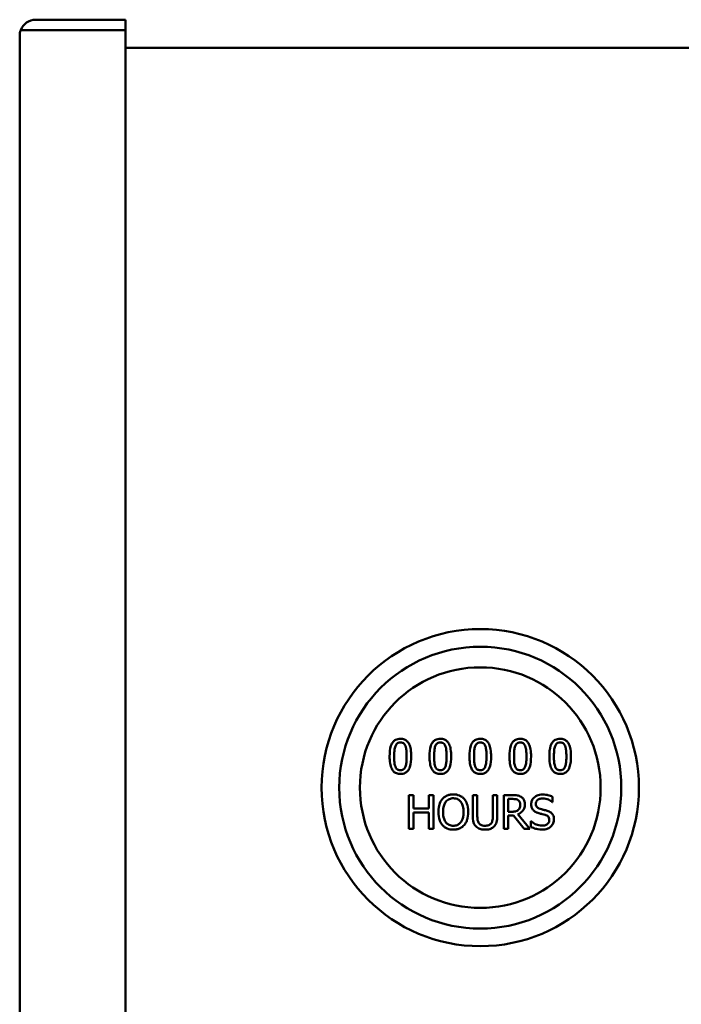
# Model space of a CAD drawing. Header units: inches. Extents: x 0 to 102, y 2 to 64.
# Tile 15 of 18: x 66.7 to 71.39, y 49.73 to 56.72. Entities that reach past the tile are written whole.
import ezdxf

# ---------------------------------------------------------------- set-up
doc = ezdxf.new("R2010")
doc.units = ezdxf.units.IN
doc.header["$LTSCALE"] = 3
doc.header["$MEASUREMENT"] = 0
doc.layers.add('Visible (ANSI)', color=7, linetype='Continuous', lineweight=50)

msp = doc.modelspace()

# ---------------------------------------------------------------- linework, layer by layer
at = {"layer": 'Visible (ANSI)'}
for p, q in [((66.81, 56.7153), (67.4466, 56.7153)), ((67.4466, 56.7153), (67.4466, 56.6413)), ((66.6966, 17.4307), (66.6966, 56.6019)), ((66.7036, 56.6413), (66.81, 56.6413)), ((66.81, 56.6412), (66.7036, 56.6412)), ((66.81, 56.6413), (67.4466, 56.6413)), ((66.81, 56.6412), (67.4466, 56.6412)), ((67.4466, 17.3914), (67.4466, 56.6412)), ((77.7192, 56.5158), (67.4466, 56.5158)), ((69.488, 51.2128), (69.4561, 51.2128)), ((69.4561, 51.2128), (69.4561, 50.9728)), ((69.488, 51.1187), (69.488, 51.2128)), ((69.6304, 51.2128), (69.5985, 51.2128)), ((69.5985, 51.2128), (69.5985, 51.1187)), ((69.6304, 50.9728), (69.6304, 51.2128)), ((69.9416, 51.2128), (69.9097, 51.2128)), ((69.9097, 51.2128), (69.9097, 51.063)), ((69.9416, 51.063), (69.9416, 51.2128)), ((70.0834, 51.2128), (70.0515, 51.2128)), ((70.0515, 51.2128), (70.0515, 51.0623)), ((70.0834, 51.063), (70.0834, 51.2128)), ((70.1909, 51.2128), (70.1291, 51.2128)), ((70.1291, 51.2128), (70.1291, 50.9728)), ((70.161, 51.0949), (70.161, 51.1852)), ((70.161, 51.1852), (70.1927, 51.1852)), ((70.4735, 51.1634), (70.4758, 51.1634)), ((70.4758, 51.1634), (70.4758, 51.2015)), ((69.5985, 51.1187), (69.488, 51.1187)), ((69.488, 50.9728), (69.488, 51.0903)), ((69.488, 51.0903), (69.5985, 51.0903)), ((69.5985, 51.0903), (69.5985, 50.9728)), ((70.189, 51.0949), (70.161, 51.0949)), ((70.3148, 50.9728), (70.2294, 51.0772)), ((70.161, 50.9728), (70.161, 51.0683)), ((70.161, 51.0683), (70.1975, 51.0683)), ((70.1975, 51.0683), (70.2734, 50.9728)), ((70.322, 51.0272), (70.322, 50.9872)), ((70.3243, 51.0272), (70.322, 51.0272)), ((69.4561, 50.9728), (69.488, 50.9728)), ((69.5985, 50.9728), (69.6304, 50.9728)), ((70.1291, 50.9728), (70.161, 50.9728)), ((70.2734, 50.9728), (70.3148, 50.9728))]:
    msp.add_line(p, q, dxfattribs=at)
for radius in [1.125, 1, 0.8537]:
    msp.add_circle((69.9626, 51.2658), radius, dxfattribs=at)
for radius, start, end in [(0.1134, 90, 159.66902), (0.1134, 159.66902, 180), (0.0394, 90, 93.62293)]:
    msp.add_arc((66.81, 56.6019), radius, start, end, dxfattribs=at)
msp.add_ellipse((66.81, 56.6019), major_axis=(0.1134, 0), ratio=0.998002, start_param=2.78675, end_param=3.141593, dxfattribs=at)
for points, knots in [([(69.3964, 51.6128), (69.3902, 51.6128), (69.384, 51.6122), (69.3724, 51.6097), (69.3671, 51.6078), (69.355, 51.6015), (69.349, 51.5966), (69.3381, 51.5834), (69.333, 51.5744), (69.3219, 51.5407), (69.3196, 51.5139), (69.3196, 51.4877)], [-0.5505278, -0.5505278, -0.5505278, -0.5505278, -0.4754292, -0.4754292, -0.4068303, -0.4068303, -0.3102332, -0.3102332, -0.1994455, -0.1994455, 0, 0, 0, 0]), ([(69.3606, 51.5609), (69.3619, 51.564), (69.3634, 51.567), (69.3668, 51.5723), (69.3686, 51.5747), (69.3744, 51.5804), (69.378, 51.5823), (69.3859, 51.5854), (69.3912, 51.5862), (69.3964, 51.5862)], [-0.09473743, -0.09473743, -0.09473743, -0.09473743, -0.07877324, -0.07877324, -0.06440256, -0.06440256, -0.04002545, -0.04002545, 0, 0, 0, 0]), ([(69.4731, 51.4879), (69.4731, 51.5043), (69.4721, 51.5215), (69.4672, 51.5502), (69.4638, 51.5632), (69.4538, 51.5839), (69.4489, 51.5903), (69.4385, 51.6006), (69.4321, 51.6048), (69.4158, 51.6114), (69.4061, 51.6128), (69.3964, 51.6128)], [-0.3340887, -0.3340887, -0.3340887, -0.3340887, -0.2506221, -0.2506221, -0.1855407, -0.1855407, -0.1336319, -0.1336319, -0.0740704, -0.0740704, 0, 0, 0, 0]), ([(69.3964, 51.5862), (69.3994, 51.5862), (69.4023, 51.5859), (69.4078, 51.5849), (69.4104, 51.5841), (69.4151, 51.582), (69.4188, 51.5801), (69.4266, 51.5718), (69.4295, 51.5666), (69.4316, 51.5613)], [-0.1839142, -0.1839142, -0.1839142, -0.1839142, -0.1329023, -0.1329023, -0.0869041, -0.0869041, -0.0440464, -0.0440464, 0, 0, 0, 0]), ([(69.6796, 51.6128), (69.6734, 51.6128), (69.6672, 51.6122), (69.6556, 51.6097), (69.6503, 51.6078), (69.6382, 51.6015), (69.6322, 51.5966), (69.6212, 51.5834), (69.6162, 51.5744), (69.605, 51.5407), (69.6028, 51.5139), (69.6028, 51.4877)], [-0.5505278, -0.5505278, -0.5505278, -0.5505278, -0.4754292, -0.4754292, -0.4068303, -0.4068303, -0.3102332, -0.3102332, -0.1994455, -0.1994455, 0, 0, 0, 0]), ([(69.6438, 51.5609), (69.6451, 51.564), (69.6465, 51.567), (69.6499, 51.5723), (69.6518, 51.5747), (69.6576, 51.5804), (69.6612, 51.5823), (69.6691, 51.5854), (69.6743, 51.5862), (69.6796, 51.5862)], [-0.09473743, -0.09473743, -0.09473743, -0.09473743, -0.07877324, -0.07877324, -0.06440256, -0.06440256, -0.04002545, -0.04002545, 0, 0, 0, 0]), ([(69.7562, 51.4879), (69.7562, 51.5043), (69.7553, 51.5215), (69.7504, 51.5502), (69.747, 51.5632), (69.737, 51.5839), (69.7321, 51.5903), (69.7217, 51.6006), (69.7153, 51.6048), (69.699, 51.6114), (69.6893, 51.6128), (69.6796, 51.6128)], [-0.3340887, -0.3340887, -0.3340887, -0.3340887, -0.2506221, -0.2506221, -0.1855407, -0.1855407, -0.1336319, -0.1336319, -0.0740704, -0.0740704, 0, 0, 0, 0]), ([(69.6796, 51.5862), (69.6825, 51.5862), (69.6855, 51.5859), (69.691, 51.5849), (69.6936, 51.5841), (69.6982, 51.582), (69.7019, 51.5801), (69.7098, 51.5718), (69.7127, 51.5666), (69.7148, 51.5613)], [-0.1839142, -0.1839142, -0.1839142, -0.1839142, -0.1329023, -0.1329023, -0.0869041, -0.0869041, -0.0440464, -0.0440464, 0, 0, 0, 0]), ([(69.9628, 51.6128), (69.9566, 51.6128), (69.9504, 51.6122), (69.9388, 51.6097), (69.9335, 51.6078), (69.9214, 51.6015), (69.9154, 51.5966), (69.9044, 51.5834), (69.8994, 51.5744), (69.8882, 51.5407), (69.886, 51.5139), (69.886, 51.4877)], [-0.5505278, -0.5505278, -0.5505278, -0.5505278, -0.4754292, -0.4754292, -0.4068303, -0.4068303, -0.3102332, -0.3102332, -0.1994455, -0.1994455, 0, 0, 0, 0]), ([(69.927, 51.5609), (69.9282, 51.564), (69.9297, 51.567), (69.9331, 51.5723), (69.935, 51.5747), (69.9408, 51.5804), (69.9444, 51.5823), (69.9522, 51.5854), (69.9575, 51.5862), (69.9628, 51.5862)], [-0.09473743, -0.09473743, -0.09473743, -0.09473743, -0.07877324, -0.07877324, -0.06440256, -0.06440256, -0.04002545, -0.04002545, 0, 0, 0, 0]), ([(70.0394, 51.4879), (70.0394, 51.5043), (70.0385, 51.5215), (70.0336, 51.5502), (70.0301, 51.5632), (70.0202, 51.5839), (70.0153, 51.5903), (70.0049, 51.6006), (69.9985, 51.6048), (69.9822, 51.6114), (69.9725, 51.6128), (69.9628, 51.6128)], [-0.3340887, -0.3340887, -0.3340887, -0.3340887, -0.2506221, -0.2506221, -0.1855407, -0.1855407, -0.1336319, -0.1336319, -0.0740704, -0.0740704, 0, 0, 0, 0]), ([(69.9628, 51.5862), (69.9657, 51.5862), (69.9687, 51.5859), (69.9742, 51.5849), (69.9767, 51.5841), (69.9814, 51.582), (69.9851, 51.5801), (69.993, 51.5718), (69.9958, 51.5666), (69.998, 51.5613)], [-0.1839142, -0.1839142, -0.1839142, -0.1839142, -0.1329023, -0.1329023, -0.0869041, -0.0869041, -0.0440464, -0.0440464, 0, 0, 0, 0]), ([(70.246, 51.6128), (70.2398, 51.6128), (70.2335, 51.6122), (70.222, 51.6097), (70.2167, 51.6078), (70.2046, 51.6015), (70.1985, 51.5966), (70.1876, 51.5834), (70.1826, 51.5744), (70.1714, 51.5407), (70.1691, 51.5139), (70.1691, 51.4877)], [-0.5505278, -0.5505278, -0.5505278, -0.5505278, -0.4754292, -0.4754292, -0.4068303, -0.4068303, -0.3102332, -0.3102332, -0.1994455, -0.1994455, 0, 0, 0, 0]), ([(70.2102, 51.5609), (70.2114, 51.564), (70.2129, 51.567), (70.2163, 51.5723), (70.2182, 51.5747), (70.2239, 51.5804), (70.2275, 51.5823), (70.2354, 51.5854), (70.2407, 51.5862), (70.246, 51.5862)], [-0.09473743, -0.09473743, -0.09473743, -0.09473743, -0.07877324, -0.07877324, -0.06440256, -0.06440256, -0.04002545, -0.04002545, 0, 0, 0, 0]), ([(70.3226, 51.4879), (70.3226, 51.5043), (70.3216, 51.5215), (70.3167, 51.5502), (70.3133, 51.5632), (70.3033, 51.5839), (70.2985, 51.5903), (70.288, 51.6006), (70.2816, 51.6048), (70.2654, 51.6114), (70.2557, 51.6128), (70.246, 51.6128)], [-0.3340887, -0.3340887, -0.3340887, -0.3340887, -0.2506221, -0.2506221, -0.1855407, -0.1855407, -0.1336319, -0.1336319, -0.0740704, -0.0740704, 0, 0, 0, 0]), ([(70.246, 51.5862), (70.2489, 51.5862), (70.2519, 51.5859), (70.2574, 51.5849), (70.2599, 51.5841), (70.2646, 51.582), (70.2683, 51.5801), (70.2761, 51.5718), (70.279, 51.5666), (70.2812, 51.5613)], [-0.1839142, -0.1839142, -0.1839142, -0.1839142, -0.1329023, -0.1329023, -0.0869041, -0.0869041, -0.0440464, -0.0440464, 0, 0, 0, 0]), ([(70.5291, 51.6128), (70.5229, 51.6128), (70.5167, 51.6122), (70.5051, 51.6097), (70.4998, 51.6078), (70.4877, 51.6015), (70.4817, 51.5966), (70.4708, 51.5834), (70.4657, 51.5744), (70.4546, 51.5407), (70.4523, 51.5139), (70.4523, 51.4877)], [-0.5505278, -0.5505278, -0.5505278, -0.5505278, -0.4754292, -0.4754292, -0.4068303, -0.4068303, -0.3102332, -0.3102332, -0.1994455, -0.1994455, 0, 0, 0, 0]), ([(70.4933, 51.5609), (70.4946, 51.564), (70.4961, 51.567), (70.4995, 51.5723), (70.5013, 51.5747), (70.5071, 51.5804), (70.5107, 51.5823), (70.5186, 51.5854), (70.5239, 51.5862), (70.5291, 51.5862)], [-0.09473743, -0.09473743, -0.09473743, -0.09473743, -0.07877324, -0.07877324, -0.06440256, -0.06440256, -0.04002545, -0.04002545, 0, 0, 0, 0]), ([(70.6058, 51.4879), (70.6058, 51.5043), (70.6048, 51.5215), (70.5999, 51.5502), (70.5965, 51.5632), (70.5865, 51.5839), (70.5816, 51.5903), (70.5712, 51.6006), (70.5648, 51.6048), (70.5485, 51.6114), (70.5389, 51.6128), (70.5291, 51.6128)], [-0.3340887, -0.3340887, -0.3340887, -0.3340887, -0.2506221, -0.2506221, -0.1855407, -0.1855407, -0.1336319, -0.1336319, -0.0740704, -0.0740704, 0, 0, 0, 0]), ([(70.5291, 51.5862), (70.5321, 51.5862), (70.535, 51.5859), (70.5405, 51.5849), (70.5431, 51.5841), (70.5478, 51.582), (70.5515, 51.5801), (70.5593, 51.5718), (70.5622, 51.5666), (70.5643, 51.5613)], [-0.1839142, -0.1839142, -0.1839142, -0.1839142, -0.1329023, -0.1329023, -0.0869041, -0.0869041, -0.0440464, -0.0440464, 0, 0, 0, 0]), ([(69.3523, 51.4877), (69.3523, 51.5115), (69.3536, 51.5256), (69.3551, 51.5407), (69.357, 51.5516), (69.3606, 51.5609)], [-0.1164852, -0.1164852, -0.1164852, -0.1164852, -0.0760131, -0.0760131, 0, 0, 0, 0]), ([(69.4316, 51.5613), (69.4362, 51.5497), (69.4378, 51.5368), (69.4399, 51.517), (69.4404, 51.5018), (69.4404, 51.4879)], [-0.1519073, -0.1519073, -0.1519073, -0.1519073, -0.1059699, -0.1059699, 0, 0, 0, 0]), ([(69.6355, 51.4877), (69.6355, 51.5115), (69.6368, 51.5256), (69.6383, 51.5407), (69.6401, 51.5516), (69.6438, 51.5609)], [-0.1164852, -0.1164852, -0.1164852, -0.1164852, -0.0760131, -0.0760131, 0, 0, 0, 0]), ([(69.7148, 51.5613), (69.7194, 51.5497), (69.721, 51.5368), (69.7231, 51.517), (69.7236, 51.5018), (69.7236, 51.4879)], [-0.1519073, -0.1519073, -0.1519073, -0.1519073, -0.1059699, -0.1059699, 0, 0, 0, 0]), ([(69.9186, 51.4877), (69.9186, 51.5115), (69.9199, 51.5256), (69.9214, 51.5407), (69.9233, 51.5516), (69.927, 51.5609)], [-0.1164852, -0.1164852, -0.1164852, -0.1164852, -0.0760131, -0.0760131, 0, 0, 0, 0]), ([(69.998, 51.5613), (70.0026, 51.5497), (70.0041, 51.5368), (70.0063, 51.517), (70.0067, 51.5018), (70.0067, 51.4879)], [-0.1519073, -0.1519073, -0.1519073, -0.1519073, -0.1059699, -0.1059699, 0, 0, 0, 0]), ([(70.2018, 51.4877), (70.2018, 51.5115), (70.2031, 51.5256), (70.2046, 51.5407), (70.2065, 51.5516), (70.2102, 51.5609)], [-0.1164852, -0.1164852, -0.1164852, -0.1164852, -0.0760131, -0.0760131, 0, 0, 0, 0]), ([(70.2812, 51.5613), (70.2858, 51.5497), (70.2873, 51.5368), (70.2894, 51.517), (70.2899, 51.5018), (70.2899, 51.4879)], [-0.1519073, -0.1519073, -0.1519073, -0.1519073, -0.1059699, -0.1059699, 0, 0, 0, 0]), ([(70.485, 51.4877), (70.485, 51.5115), (70.4863, 51.5256), (70.4878, 51.5407), (70.4897, 51.5516), (70.4933, 51.5609)], [-0.1164852, -0.1164852, -0.1164852, -0.1164852, -0.0760131, -0.0760131, 0, 0, 0, 0]), ([(70.5643, 51.5613), (70.5689, 51.5497), (70.5705, 51.5368), (70.5726, 51.517), (70.5731, 51.5018), (70.5731, 51.4879)], [-0.1519073, -0.1519073, -0.1519073, -0.1519073, -0.1059699, -0.1059699, 0, 0, 0, 0]), ([(69.3196, 51.4877), (69.3196, 51.4714), (69.3205, 51.4541), (69.3254, 51.4254), (69.3288, 51.4124), (69.3385, 51.3922), (69.3432, 51.3857), (69.3539, 51.3751), (69.3604, 51.3709), (69.3768, 51.3643), (69.3866, 51.3629), (69.3964, 51.3629)], [-0.3563339, -0.3563339, -0.3563339, -0.3563339, -0.2624889, -0.2624889, -0.189772, -0.189772, -0.1345982, -0.1345982, -0.0749171, -0.0749171, 0, 0, 0, 0]), ([(69.3604, 51.4154), (69.3556, 51.428), (69.3543, 51.4402), (69.3526, 51.4589), (69.3523, 51.4744), (69.3523, 51.4877)], [-0.1423756, -0.1423756, -0.1423756, -0.1423756, -0.1017867, -0.1017867, 0, 0, 0, 0]), ([(69.3964, 51.3629), (69.4025, 51.3629), (69.4086, 51.3634), (69.4201, 51.366), (69.4253, 51.3678), (69.4374, 51.374), (69.4434, 51.379), (69.4544, 51.3922), (69.4595, 51.4013), (69.4708, 51.435), (69.4731, 51.4617), (69.4731, 51.4879)], [-0.5469202, -0.5469202, -0.5469202, -0.5469202, -0.4734765, -0.4734765, -0.4062446, -0.4062446, -0.3104008, -0.3104008, -0.1996365, -0.1996365, 0, 0, 0, 0]), ([(69.4404, 51.4879), (69.4404, 51.4651), (69.4392, 51.4517), (69.4374, 51.4351), (69.4355, 51.4241), (69.4318, 51.4148)], [-0.1280826, -0.1280826, -0.1280826, -0.1280826, -0.0759326, -0.0759326, 0, 0, 0, 0]), ([(69.6028, 51.4877), (69.6028, 51.4714), (69.6037, 51.4541), (69.6086, 51.4254), (69.612, 51.4124), (69.6216, 51.3922), (69.6264, 51.3857), (69.6371, 51.3751), (69.6436, 51.3709), (69.6599, 51.3643), (69.6698, 51.3629), (69.6796, 51.3629)], [-0.3563339, -0.3563339, -0.3563339, -0.3563339, -0.2624889, -0.2624889, -0.189772, -0.189772, -0.1345982, -0.1345982, -0.0749171, -0.0749171, 0, 0, 0, 0]), ([(69.6436, 51.4154), (69.6388, 51.428), (69.6375, 51.4402), (69.6358, 51.4589), (69.6355, 51.4744), (69.6355, 51.4877)], [-0.1423756, -0.1423756, -0.1423756, -0.1423756, -0.1017867, -0.1017867, 0, 0, 0, 0]), ([(69.6796, 51.3629), (69.6857, 51.3629), (69.6918, 51.3634), (69.7032, 51.366), (69.7085, 51.3678), (69.7205, 51.374), (69.7266, 51.379), (69.7376, 51.3922), (69.7427, 51.4013), (69.7539, 51.435), (69.7562, 51.4617), (69.7562, 51.4879)], [-0.5469202, -0.5469202, -0.5469202, -0.5469202, -0.4734765, -0.4734765, -0.4062446, -0.4062446, -0.3104008, -0.3104008, -0.1996365, -0.1996365, 0, 0, 0, 0]), ([(69.7236, 51.4879), (69.7236, 51.4651), (69.7223, 51.4517), (69.7206, 51.4351), (69.7186, 51.4241), (69.715, 51.4148)], [-0.1280826, -0.1280826, -0.1280826, -0.1280826, -0.0759326, -0.0759326, 0, 0, 0, 0]), ([(69.886, 51.4877), (69.886, 51.4714), (69.8869, 51.4541), (69.8917, 51.4254), (69.8951, 51.4124), (69.9048, 51.3922), (69.9096, 51.3857), (69.9203, 51.3751), (69.9267, 51.3709), (69.9431, 51.3643), (69.9529, 51.3629), (69.9628, 51.3629)], [-0.3563339, -0.3563339, -0.3563339, -0.3563339, -0.2624889, -0.2624889, -0.189772, -0.189772, -0.1345982, -0.1345982, -0.0749171, -0.0749171, 0, 0, 0, 0]), ([(69.9268, 51.4154), (69.922, 51.428), (69.9207, 51.4402), (69.919, 51.4589), (69.9186, 51.4744), (69.9186, 51.4877)], [-0.1423756, -0.1423756, -0.1423756, -0.1423756, -0.1017867, -0.1017867, 0, 0, 0, 0]), ([(69.9628, 51.3629), (69.9689, 51.3629), (69.975, 51.3634), (69.9864, 51.366), (69.9917, 51.3678), (70.0037, 51.374), (70.0098, 51.379), (70.0208, 51.3922), (70.0258, 51.4013), (70.0371, 51.435), (70.0394, 51.4617), (70.0394, 51.4879)], [-0.5469202, -0.5469202, -0.5469202, -0.5469202, -0.4734765, -0.4734765, -0.4062446, -0.4062446, -0.3104008, -0.3104008, -0.1996365, -0.1996365, 0, 0, 0, 0]), ([(70.0067, 51.4879), (70.0067, 51.4651), (70.0055, 51.4517), (70.0037, 51.4351), (70.0018, 51.4241), (69.9982, 51.4148)], [-0.1280826, -0.1280826, -0.1280826, -0.1280826, -0.0759326, -0.0759326, 0, 0, 0, 0]), ([(70.1691, 51.4877), (70.1691, 51.4714), (70.1701, 51.4541), (70.1749, 51.4254), (70.1783, 51.4124), (70.188, 51.3922), (70.1928, 51.3857), (70.2035, 51.3751), (70.2099, 51.3709), (70.2263, 51.3643), (70.2361, 51.3629), (70.246, 51.3629)], [-0.3563339, -0.3563339, -0.3563339, -0.3563339, -0.2624889, -0.2624889, -0.189772, -0.189772, -0.1345982, -0.1345982, -0.0749171, -0.0749171, 0, 0, 0, 0]), ([(70.21, 51.4154), (70.2051, 51.428), (70.2039, 51.4402), (70.2021, 51.4589), (70.2018, 51.4744), (70.2018, 51.4877)], [-0.1423756, -0.1423756, -0.1423756, -0.1423756, -0.1017867, -0.1017867, 0, 0, 0, 0]), ([(70.246, 51.3629), (70.2521, 51.3629), (70.2582, 51.3634), (70.2696, 51.366), (70.2749, 51.3678), (70.2869, 51.374), (70.2929, 51.379), (70.304, 51.3922), (70.309, 51.4013), (70.3203, 51.435), (70.3226, 51.4617), (70.3226, 51.4879)], [-0.5469202, -0.5469202, -0.5469202, -0.5469202, -0.4734765, -0.4734765, -0.4062446, -0.4062446, -0.3104008, -0.3104008, -0.1996365, -0.1996365, 0, 0, 0, 0]), ([(70.2899, 51.4879), (70.2899, 51.4651), (70.2887, 51.4517), (70.2869, 51.4351), (70.285, 51.4241), (70.2814, 51.4148)], [-0.1280826, -0.1280826, -0.1280826, -0.1280826, -0.0759326, -0.0759326, 0, 0, 0, 0]), ([(70.4523, 51.4877), (70.4523, 51.4714), (70.4532, 51.4541), (70.4581, 51.4254), (70.4615, 51.4124), (70.4712, 51.3922), (70.4759, 51.3857), (70.4867, 51.3751), (70.4931, 51.3709), (70.5095, 51.3643), (70.5193, 51.3629), (70.5291, 51.3629)], [-0.3563339, -0.3563339, -0.3563339, -0.3563339, -0.2624889, -0.2624889, -0.189772, -0.189772, -0.1345982, -0.1345982, -0.0749171, -0.0749171, 0, 0, 0, 0]), ([(70.4931, 51.4154), (70.4883, 51.428), (70.487, 51.4402), (70.4853, 51.4589), (70.485, 51.4744), (70.485, 51.4877)], [-0.1423756, -0.1423756, -0.1423756, -0.1423756, -0.1017867, -0.1017867, 0, 0, 0, 0]), ([(70.5291, 51.3629), (70.5352, 51.3629), (70.5414, 51.3634), (70.5528, 51.366), (70.558, 51.3678), (70.5701, 51.374), (70.5761, 51.379), (70.5871, 51.3922), (70.5922, 51.4013), (70.6035, 51.435), (70.6058, 51.4617), (70.6058, 51.4879)], [-0.5469202, -0.5469202, -0.5469202, -0.5469202, -0.4734765, -0.4734765, -0.4062446, -0.4062446, -0.3104008, -0.3104008, -0.1996365, -0.1996365, 0, 0, 0, 0]), ([(70.5731, 51.4879), (70.5731, 51.4651), (70.5719, 51.4517), (70.5701, 51.4351), (70.5682, 51.4241), (70.5645, 51.4148)], [-0.1280826, -0.1280826, -0.1280826, -0.1280826, -0.0759326, -0.0759326, 0, 0, 0, 0]), ([(69.3964, 51.3895), (69.3933, 51.3895), (69.3902, 51.3898), (69.3845, 51.3909), (69.3818, 51.3917), (69.3773, 51.3938), (69.3734, 51.3959), (69.3654, 51.4047), (69.3625, 51.4099), (69.3604, 51.4154)], [-0.2136318, -0.2136318, -0.2136318, -0.2136318, -0.148852, -0.148852, -0.0906671, -0.0906671, -0.0449243, -0.0449243, 0, 0, 0, 0]), ([(69.4318, 51.4148), (69.4306, 51.4117), (69.4292, 51.4087), (69.4259, 51.4034), (69.424, 51.401), (69.4183, 51.3954), (69.4147, 51.3934), (69.4068, 51.3903), (69.4016, 51.3895), (69.3964, 51.3895)], [-0.09600644, -0.09600644, -0.09600644, -0.09600644, -0.07949268, -0.07949268, -0.06460573, -0.06460573, -0.0396311, -0.0396311, 0, 0, 0, 0]), ([(69.6796, 51.3895), (69.6765, 51.3895), (69.6734, 51.3898), (69.6676, 51.3909), (69.665, 51.3917), (69.6605, 51.3938), (69.6566, 51.3959), (69.6486, 51.4047), (69.6457, 51.4099), (69.6436, 51.4154)], [-0.2136318, -0.2136318, -0.2136318, -0.2136318, -0.148852, -0.148852, -0.0906671, -0.0906671, -0.0449243, -0.0449243, 0, 0, 0, 0]), ([(69.715, 51.4148), (69.7138, 51.4117), (69.7124, 51.4087), (69.709, 51.4034), (69.7072, 51.401), (69.7015, 51.3954), (69.6979, 51.3934), (69.69, 51.3903), (69.6848, 51.3895), (69.6796, 51.3895)], [-0.09600644, -0.09600644, -0.09600644, -0.09600644, -0.07949268, -0.07949268, -0.06460573, -0.06460573, -0.0396311, -0.0396311, 0, 0, 0, 0]), ([(69.9628, 51.3895), (69.9597, 51.3895), (69.9566, 51.3898), (69.9508, 51.3909), (69.9481, 51.3917), (69.9436, 51.3938), (69.9398, 51.3959), (69.9317, 51.4047), (69.9289, 51.4099), (69.9268, 51.4154)], [-0.2136318, -0.2136318, -0.2136318, -0.2136318, -0.148852, -0.148852, -0.0906671, -0.0906671, -0.0449243, -0.0449243, 0, 0, 0, 0]), ([(69.9982, 51.4148), (69.997, 51.4117), (69.9955, 51.4087), (69.9922, 51.4034), (69.9904, 51.401), (69.9847, 51.3954), (69.9811, 51.3934), (69.9732, 51.3903), (69.968, 51.3895), (69.9628, 51.3895)], [-0.09600644, -0.09600644, -0.09600644, -0.09600644, -0.07949268, -0.07949268, -0.06460573, -0.06460573, -0.0396311, -0.0396311, 0, 0, 0, 0]), ([(70.246, 51.3895), (70.2429, 51.3895), (70.2397, 51.3898), (70.234, 51.3909), (70.2313, 51.3917), (70.2268, 51.3938), (70.2229, 51.3959), (70.2149, 51.4047), (70.212, 51.4099), (70.21, 51.4154)], [-0.2136318, -0.2136318, -0.2136318, -0.2136318, -0.148852, -0.148852, -0.0906671, -0.0906671, -0.0449243, -0.0449243, 0, 0, 0, 0]), ([(70.2814, 51.4148), (70.2802, 51.4117), (70.2787, 51.4087), (70.2754, 51.4034), (70.2736, 51.401), (70.2679, 51.3954), (70.2643, 51.3934), (70.2564, 51.3903), (70.2512, 51.3895), (70.246, 51.3895)], [-0.09600644, -0.09600644, -0.09600644, -0.09600644, -0.07949268, -0.07949268, -0.06460573, -0.06460573, -0.0396311, -0.0396311, 0, 0, 0, 0]), ([(70.5291, 51.3895), (70.526, 51.3895), (70.5229, 51.3898), (70.5172, 51.3909), (70.5145, 51.3917), (70.51, 51.3938), (70.5061, 51.3959), (70.4981, 51.4047), (70.4952, 51.4099), (70.4931, 51.4154)], [-0.2136318, -0.2136318, -0.2136318, -0.2136318, -0.148852, -0.148852, -0.0906671, -0.0906671, -0.0449243, -0.0449243, 0, 0, 0, 0]), ([(70.5645, 51.4148), (70.5633, 51.4117), (70.5619, 51.4087), (70.5586, 51.4034), (70.5567, 51.401), (70.551, 51.3954), (70.5474, 51.3934), (70.5396, 51.3903), (70.5343, 51.3895), (70.5291, 51.3895)], [-0.09600644, -0.09600644, -0.09600644, -0.09600644, -0.07949268, -0.07949268, -0.06460573, -0.06460573, -0.0396311, -0.0396311, 0, 0, 0, 0]), ([(69.7714, 51.2178), (69.7628, 51.2178), (69.7542, 51.2171), (69.7378, 51.2135), (69.7303, 51.211), (69.7119, 51.202), (69.7023, 51.1946), (69.6942, 51.1854)], [-0.2205846, -0.2205846, -0.2205846, -0.2205846, -0.1553731, -0.1553731, -0.0940618, -0.0940618, 0, 0, 0, 0]), ([(69.8488, 51.1854), (69.8441, 51.1907), (69.8389, 51.1954), (69.826, 51.2045), (69.8191, 51.2078), (69.8006, 51.2155), (69.7861, 51.2178), (69.7714, 51.2178)], [-0.1860726, -0.1860726, -0.1860726, -0.1860726, -0.1528592, -0.1528592, -0.1119189, -0.1119189, 0, 0, 0, 0]), ([(70.4045, 51.2171), (70.3975, 51.2171), (70.3904, 51.2165), (70.3772, 51.2139), (70.3711, 51.2119), (70.3539, 51.2042), (70.3463, 51.1976), (70.3359, 51.1868), (70.3315, 51.1803), (70.3252, 51.1652), (70.3237, 51.1569), (70.3237, 51.1484)], [-0.2385695, -0.2385695, -0.2385695, -0.2385695, -0.2077292, -0.2077292, -0.1791984, -0.1791984, -0.1250731, -0.1250731, -0.0646975, -0.0646975, 0, 0, 0, 0]), ([(70.4758, 51.2015), (70.4653, 51.2067), (70.4541, 51.2105), (70.4349, 51.2148), (70.4221, 51.2171), (70.4045, 51.2171)], [-0.3362756, -0.3362756, -0.3362756, -0.3362756, -0.134475, -0.134475, 0, 0, 0, 0]), ([(69.6942, 51.1854), (69.6845, 51.1737), (69.6776, 51.1603), (69.67, 51.137), (69.6654, 51.12), (69.6654, 51.0928)], [-0.5443118, -0.5443118, -0.5443118, -0.5443118, -0.2076174, -0.2076174, 0, 0, 0, 0]), ([(69.6987, 51.0928), (69.6987, 51.1053), (69.6998, 51.1234), (69.7086, 51.1497), (69.7127, 51.1581), (69.7183, 51.1653)], [-0.2110691, -0.2110691, -0.2110691, -0.2110691, -0.0700975, -0.0700975, 0, 0, 0, 0]), ([(69.7183, 51.1653), (69.7217, 51.1698), (69.7256, 51.1738), (69.735, 51.1812), (69.7397, 51.1836), (69.7524, 51.1888), (69.762, 51.1902), (69.7716, 51.1902)], [-0.1324685, -0.1324685, -0.1324685, -0.1324685, -0.1046695, -0.1046695, -0.0730521, -0.0730521, 0, 0, 0, 0]), ([(69.7716, 51.1902), (69.7778, 51.1902), (69.7841, 51.1896), (69.7958, 51.1867), (69.8013, 51.1845), (69.8136, 51.1774), (69.8196, 51.1719), (69.8247, 51.1653)], [-0.1558134, -0.1558134, -0.1558134, -0.1558134, -0.1080325, -0.1080325, -0.0633317, -0.0633317, 0, 0, 0, 0]), ([(69.8247, 51.1653), (69.8332, 51.1544), (69.8372, 51.1419), (69.843, 51.1213), (69.8443, 51.1068), (69.8443, 51.0928)], [-0.1624304, -0.1624304, -0.1624304, -0.1624304, -0.1070871, -0.1070871, 0, 0, 0, 0]), ([(69.8776, 51.0928), (69.8776, 51.1199), (69.8729, 51.1387), (69.8634, 51.1641), (69.8572, 51.1755), (69.8488, 51.1854)], [-0.2070281, -0.2070281, -0.2070281, -0.2070281, -0.0986328, -0.0986328, 0, 0, 0, 0]), ([(70.252, 51.2001), (70.2479, 51.2028), (70.2436, 51.205), (70.2346, 51.2086), (70.2301, 51.2098), (70.214, 51.2124), (70.2024, 51.2128), (70.1909, 51.2128)], [-0.1610494, -0.1610494, -0.1610494, -0.1610494, -0.1238618, -0.1238618, -0.0878694, -0.0878694, 0, 0, 0, 0]), ([(70.1927, 51.1852), (70.198, 51.1852), (70.208, 51.1849), (70.2214, 51.1818), (70.2263, 51.1799), (70.2308, 51.177)], [-0.1052815, -0.1052815, -0.1052815, -0.1052815, -0.0404652, -0.0404652, 0, 0, 0, 0]), ([(70.2294, 51.0772), (70.2353, 51.0794), (70.241, 51.0822), (70.2514, 51.0888), (70.256, 51.0926), (70.2684, 51.1055), (70.2721, 51.1136), (70.2777, 51.1272), (70.2792, 51.1374), (70.2792, 51.1476)], [-0.1480131, -0.1480131, -0.1480131, -0.1480131, -0.1296901, -0.1296901, -0.1122621, -0.1122621, -0.0779374, -0.0779374, 0, 0, 0, 0]), ([(70.2308, 51.177), (70.2335, 51.1752), (70.2359, 51.173), (70.2404, 51.1676), (70.2418, 51.1648), (70.2451, 51.1569), (70.246, 51.151), (70.246, 51.1451)], [-0.08163183, -0.08163183, -0.08163183, -0.08163183, -0.06470499, -0.06470499, -0.04515634, -0.04515634, 0, 0, 0, 0]), ([(70.246, 51.1451), (70.246, 51.1406), (70.2456, 51.136), (70.244, 51.1272), (70.2428, 51.1234), (70.2393, 51.1153), (70.2362, 51.111), (70.2323, 51.1074)], [-0.09369614, -0.09369614, -0.09369614, -0.09369614, -0.06731726, -0.06731726, -0.04078023, -0.04078023, 0, 0, 0, 0]), ([(70.2792, 51.1476), (70.2792, 51.1543), (70.2785, 51.1611), (70.2754, 51.1722), (70.2733, 51.1775), (70.2647, 51.1902), (70.2588, 51.1957), (70.252, 51.2001)], [-0.1933629, -0.1933629, -0.1933629, -0.1933629, -0.1168031, -0.1168031, -0.0622485, -0.0622485, 0, 0, 0, 0]), ([(70.3237, 51.1484), (70.3237, 51.1355), (70.3263, 51.1276), (70.3306, 51.1166), (70.3343, 51.1104), (70.3393, 51.105)], [-0.08925514, -0.08925514, -0.08925514, -0.08925514, -0.056064, -0.056064, 0, 0, 0, 0]), ([(70.357, 51.1517), (70.357, 51.1541), (70.3572, 51.1565), (70.3581, 51.1612), (70.3588, 51.1634), (70.3615, 51.1695), (70.364, 51.1729), (70.3706, 51.1793), (70.3753, 51.1827), (70.3897, 51.1883), (70.3982, 51.1894), (70.4066, 51.1894)], [-0.219073, -0.219073, -0.219073, -0.219073, -0.1920257, -0.1920257, -0.1662944, -0.1662944, -0.1175216, -0.1175216, -0.0639373, -0.0639373, 0, 0, 0, 0]), ([(70.3883, 51.1144), (70.384, 51.1155), (70.3797, 51.1171), (70.3722, 51.1212), (70.369, 51.1235), (70.364, 51.1285), (70.3615, 51.1317), (70.3577, 51.1412), (70.357, 51.1465), (70.357, 51.1517)], [-0.182393, -0.182393, -0.182393, -0.182393, -0.126963, -0.126963, -0.0779922, -0.0779922, -0.0399251, -0.0399251, 0, 0, 0, 0]), ([(70.4066, 51.1894), (70.4134, 51.1894), (70.42, 51.1888), (70.4352, 51.1855), (70.4416, 51.1828), (70.4557, 51.1765), (70.4654, 51.1708), (70.4735, 51.1634)], [-0.1441186, -0.1441186, -0.1441186, -0.1441186, -0.1176076, -0.1176076, -0.0833613, -0.0833613, 0, 0, 0, 0]), ([(69.6654, 51.0928), (69.6654, 51.0723), (69.6681, 51.0517), (69.6797, 51.0208), (69.6858, 51.0099), (69.694, 51.0004)], [-0.2514819, -0.2514819, -0.2514819, -0.2514819, -0.0955955, -0.0955955, 0, 0, 0, 0]), ([(69.7716, 50.9953), (69.7663, 50.9953), (69.7611, 50.9958), (69.751, 50.9979), (69.7463, 50.9994), (69.7342, 51.0052), (69.7275, 51.0102), (69.7141, 51.025), (69.7093, 51.0344), (69.7005, 51.059), (69.6987, 51.0763), (69.6987, 51.0928)], [-0.3190248, -0.3190248, -0.3190248, -0.3190248, -0.2851495, -0.2851495, -0.2532851, -0.2532851, -0.1987175, -0.1987175, -0.1253026, -0.1253026, 0, 0, 0, 0]), ([(69.8443, 51.0928), (69.8443, 51.0825), (69.8436, 51.072), (69.8402, 51.0531), (69.8378, 51.0445), (69.829, 51.025), (69.8229, 51.0179), (69.8126, 51.0079), (69.8061, 51.0034), (69.79, 50.9968), (69.7809, 50.9953), (69.7716, 50.9953)], [-0.252905, -0.252905, -0.252905, -0.252905, -0.213743, -0.213743, -0.180292, -0.180292, -0.1322725, -0.1322725, -0.070756, -0.070756, 0, 0, 0, 0]), ([(69.8488, 51.0004), (69.8536, 51.0059), (69.8577, 51.0119), (69.8649, 51.0252), (69.8679, 51.0325), (69.8741, 51.0524), (69.8776, 51.0696), (69.8776, 51.0928)], [-0.3832165, -0.3832165, -0.3832165, -0.3832165, -0.2840266, -0.2840266, -0.177005, -0.177005, 0, 0, 0, 0]), ([(70.2323, 51.1074), (70.2298, 51.1049), (70.227, 51.1028), (70.2194, 51.0987), (70.2154, 51.0977), (70.2057, 51.0956), (70.1972, 51.0949), (70.189, 51.0949)], [-0.084563, -0.084563, -0.084563, -0.084563, -0.07563553, -0.07563553, -0.06280009, -0.06280009, 0, 0, 0, 0]), ([(70.3393, 51.105), (70.3444, 51.0997), (70.3502, 51.0954), (70.36, 51.0904), (70.3672, 51.087), (70.379, 51.0838)], [-0.2775769, -0.2775769, -0.2775769, -0.2775769, -0.0931364, -0.0931364, 0, 0, 0, 0]), ([(70.379, 51.0838), (70.3862, 51.082), (70.3947, 51.0799), (70.4088, 51.0766), (70.4156, 51.0748), (70.4224, 51.0729)], [-0.1106476, -0.1106476, -0.1106476, -0.1106476, -0.0533186, -0.0533186, 0, 0, 0, 0]), ([(70.4375, 51.1017), (70.4298, 51.104), (70.4209, 51.1063), (70.4105, 51.1088), (70.3985, 51.1116), (70.3883, 51.1144)], [-0.3165594, -0.3165594, -0.3165594, -0.3165594, -0.080232, -0.080232, 0, 0, 0, 0]), ([(70.4852, 51.0412), (70.4852, 51.047), (70.4846, 51.0527), (70.4821, 51.0634), (70.4802, 51.0683), (70.4733, 51.0805), (70.4681, 51.0855), (70.4563, 51.0947), (70.4469, 51.0988), (70.4375, 51.1017)], [-0.1634995, -0.1634995, -0.1634995, -0.1634995, -0.1378738, -0.1378738, -0.1141904, -0.1141904, -0.0749352, -0.0749352, 0, 0, 0, 0]), ([(69.9097, 51.063), (69.9097, 51.0343), (69.9145, 51.0195), (69.921, 51.0039), (69.9261, 50.9964), (69.9326, 50.9899)], [-0.1290094, -0.1290094, -0.1290094, -0.1290094, -0.0703137, -0.0703137, 0, 0, 0, 0]), ([(69.9519, 51.0146), (69.9478, 51.0208), (69.9451, 51.0277), (69.943, 51.039), (69.9416, 51.0473), (69.9416, 51.063)], [-0.3435204, -0.3435204, -0.3435204, -0.3435204, -0.1198924, -0.1198924, 0, 0, 0, 0]), ([(69.9964, 50.995), (69.9904, 50.995), (69.9842, 50.9955), (69.9741, 50.9979), (69.9684, 50.9998), (69.9585, 51.0065), (69.9548, 51.0102), (69.9519, 51.0146)], [-0.1623593, -0.1623593, -0.1623593, -0.1623593, -0.0913861, -0.0913861, -0.0404603, -0.0404603, 0, 0, 0, 0]), ([(70.0412, 51.0146), (70.039, 51.0113), (70.0364, 51.0084), (70.0293, 51.0028), (70.0254, 51.0009), (70.0144, 50.9963), (70.0054, 50.995), (69.9964, 50.995)], [-0.1070953, -0.1070953, -0.1070953, -0.1070953, -0.0903544, -0.0903544, -0.0686523, -0.0686523, 0, 0, 0, 0]), ([(70.0515, 51.0623), (70.0515, 51.0469), (70.05, 51.0385), (70.0478, 51.0273), (70.0451, 51.0207), (70.0412, 51.0146)], [-0.08707433, -0.08707433, -0.08707433, -0.08707433, -0.05524329, -0.05524329, 0, 0, 0, 0]), ([(70.0604, 50.9899), (70.0647, 50.994), (70.0683, 50.9985), (70.0744, 51.0087), (70.0767, 51.0143), (70.0822, 51.0339), (70.0834, 51.0486), (70.0834, 51.063)], [-0.2005465, -0.2005465, -0.2005465, -0.2005465, -0.155752, -0.155752, -0.1099277, -0.1099277, 0, 0, 0, 0]), ([(70.3984, 50.9961), (70.3852, 50.9961), (70.3723, 50.9993), (70.3517, 51.0077), (70.3382, 51.0142), (70.3243, 51.0272)], [-0.3576667, -0.3576667, -0.3576667, -0.3576667, -0.1449442, -0.1449442, 0, 0, 0, 0]), ([(70.4519, 51.0362), (70.4519, 51.0332), (70.4516, 51.0303), (70.4505, 51.0247), (70.4496, 51.0221), (70.4464, 51.0153), (70.4435, 51.0116), (70.4368, 51.0056), (70.4322, 51.0024), (70.4169, 50.9971), (70.4074, 50.9961), (70.3984, 50.9961)], [-0.2573304, -0.2573304, -0.2573304, -0.2573304, -0.2196989, -0.2196989, -0.1842406, -0.1842406, -0.1235073, -0.1235073, -0.0681682, -0.0681682, 0, 0, 0, 0]), ([(70.4224, 51.0729), (70.4264, 51.0718), (70.4305, 51.0702), (70.4373, 51.0665), (70.4403, 51.0644), (70.4449, 51.0597), (70.4474, 51.0566), (70.4512, 51.0469), (70.4519, 51.0415), (70.4519, 51.0362)], [-0.1835647, -0.1835647, -0.1835647, -0.1835647, -0.1272956, -0.1272956, -0.0790914, -0.0790914, -0.0406505, -0.0406505, 0, 0, 0, 0]), ([(70.4634, 50.9903), (70.467, 50.9936), (70.4701, 50.9972), (70.4757, 51.0054), (70.478, 51.0098), (70.4833, 51.023), (70.4852, 51.032), (70.4852, 51.0412)], [-0.1463049, -0.1463049, -0.1463049, -0.1463049, -0.109037, -0.109037, -0.0707374, -0.0707374, 0, 0, 0, 0]), ([(69.694, 51.0004), (69.6987, 50.995), (69.704, 50.9902), (69.7153, 50.9821), (69.7214, 50.9786), (69.7419, 50.97), (69.7566, 50.9677), (69.7714, 50.9677)], [-0.2279502, -0.2279502, -0.2279502, -0.2279502, -0.1692585, -0.1692585, -0.1130813, -0.1130813, 0, 0, 0, 0]), ([(69.7714, 50.9677), (69.78, 50.9677), (69.7885, 50.9685), (69.8047, 50.972), (69.8125, 50.9745), (69.8309, 50.9835), (69.8406, 50.9911), (69.8488, 51.0004)], [-0.2218486, -0.2218486, -0.2218486, -0.2218486, -0.156212, -0.156212, -0.09486, -0.09486, 0, 0, 0, 0]), ([(69.9326, 50.9899), (69.9363, 50.9862), (69.9404, 50.983), (69.9495, 50.9774), (69.9544, 50.9751), (69.9668, 50.9707), (69.9785, 50.9677), (69.9964, 50.9677)], [-0.3227466, -0.3227466, -0.3227466, -0.3227466, -0.2309761, -0.2309761, -0.136315, -0.136315, 0, 0, 0, 0]), ([(69.9964, 50.9677), (70.0172, 50.9677), (70.0292, 50.9713), (70.0454, 50.9778), (70.0534, 50.983), (70.0604, 50.9899)], [-0.1330265, -0.1330265, -0.1330265, -0.1330265, -0.0745298, -0.0745298, 0, 0, 0, 0]), ([(70.322, 50.9872), (70.3331, 50.9818), (70.3446, 50.9775), (70.3616, 50.9724), (70.3753, 50.9685), (70.4008, 50.9685)], [-0.6347969, -0.6347969, -0.6347969, -0.6347969, -0.1940141, -0.1940141, 0, 0, 0, 0]), ([(70.4008, 50.9685), (70.4137, 50.9685), (70.4265, 50.97), (70.4422, 50.976), (70.4525, 50.9803), (70.4634, 50.9903)], [-0.3616676, -0.3616676, -0.3616676, -0.3616676, -0.1124463, -0.1124463, 0, 0, 0, 0])]:
    msp.add_open_spline(points, degree=3, knots=knots, dxfattribs=at)

doc.saveas('drawing.dxf')
